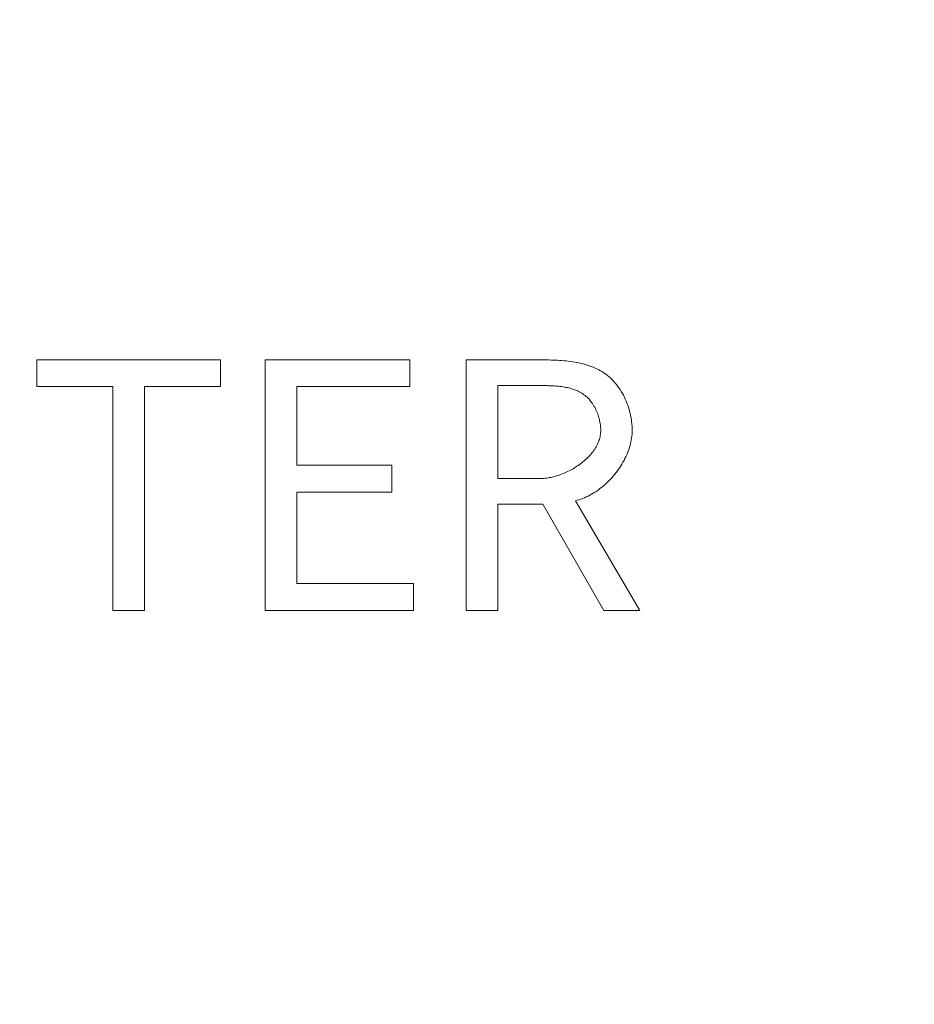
# Model space of a CAD drawing. Header units: millimetres. Extents: x 3925 to 5043, y -86 to 778.
# Tile 192 of 256: x 4320.89 to 4323.48, y 496.61 to 499.45. Entities that reach past the tile are written whole.
import ezdxf

# ---------------------------------------------------------------- set-up
doc = ezdxf.new("R2010")
doc.units = ezdxf.units.MM
doc.header["$LTSCALE"] = 46.255
doc.layers.get('0').update_dxf_attribs({"linetype": 'CONTINUOUS'})
doc.layers.add('H30K-TOP-COVDXF_CONTINUOUS_LINE', color=7, linetype='CONTINUOUS')
doc.styles.get("Standard").update_dxf_attribs({"font": 'txt', "width": 0.7})
doc.dimstyles.new('SLDDIMSTYLE6', dxfattribs={"dimtxt": 0.18, "dimasz": 4.572, "dimexe": 0, "dimexo": 0.0625, "dimgap": 0, "dimtad": 0, "dimtih": 1, "dimtoh": 1, "dimdec": 0, "dimrnd": 1e-09, "dimzin": 0, "dimdsep": 46, "dimtxsty": 'STANDARD', "dimsah": 1, "dimcen": 0.09, "dimadec": 0, "dimazin": 0, "dimtfac": 4.572, "dimtdec": 0, "dimtofl": 0, "dimtmove": 0, "dimatfit": 3, "dimfxl": 1, "dimfrac": 2, "dimtolj": 1, "dimtzin": 0, "dimarcsym": 0})

msp = doc.modelspace()

# ---------------------------------------------------------------- linework, layer by layer
at = {"layer": 'H30K-TOP-COVDXF_CONTINUOUS_LINE', "color": 7, "linetype": 'Continuous', "lineweight": 0}
for p, q in [((4320.9442, 498.4662), (4320.9442, 498.3892)), ((4321.4741, 498.4662), (4320.9442, 498.4662)), ((4321.4741, 498.3892), (4321.4741, 498.4662)), ((4321.6034, 498.4662), (4321.6034, 497.7429)), ((4322.0208, 498.4662), (4321.6034, 498.4662)), ((4322.0208, 498.3892), (4322.0208, 498.4662)), ((4322.1836, 498.4662), (4322.1836, 497.7429)), ((4320.9442, 498.3892), (4321.1632, 498.3892)), ((4321.1632, 498.3892), (4321.1632, 497.7429)), ((4321.255, 497.7429), (4321.255, 498.3892)), ((4321.255, 498.3892), (4321.4741, 498.3892)), ((4321.6951, 498.1623), (4321.6951, 498.3892)), ((4321.6951, 498.3892), (4322.0208, 498.3892)), ((4322.2754, 498.1238), (4322.2754, 498.3922)), ((4321.9695, 498.1623), (4321.6951, 498.1623)), ((4321.9695, 498.0843), (4321.9695, 498.1623)), ((4322.3968, 498.1238), (4322.2754, 498.1238)), ((4321.6951, 497.8208), (4321.6951, 498.0843)), ((4321.6951, 498.0843), (4321.9695, 498.0843)), ((4322.6849, 497.7429), (4322.4994, 498.0597)), ((4322.2754, 497.7429), (4322.2754, 498.0498)), ((4322.2754, 498.0498), (4322.4056, 498.0498)), ((4322.4056, 498.0498), (4322.5813, 497.7429)), ((4322.0316, 497.8208), (4321.6951, 497.8208)), ((4322.0316, 497.7429), (4322.0316, 497.8208)), ((4321.1632, 497.7429), (4321.255, 497.7429)), ((4321.6034, 497.7429), (4322.0316, 497.7429)), ((4322.1836, 497.7429), (4322.2754, 497.7429)), ((4322.5813, 497.7429), (4322.6849, 497.7429))]:
    msp.add_line(p, q, dxfattribs=at)
for points in [[(4322.6632, 498.2629), (4322.6631, 498.2689), (4322.6629, 498.275), (4322.6624, 498.2811), (4322.6617, 498.2871), (4322.6609, 498.2932), (4322.6599, 498.2994), (4322.6588, 498.3055), (4322.6574, 498.3115), (4322.6559, 498.3176), (4322.6542, 498.3237), (4322.6523, 498.3297), (4322.6503, 498.3356), (4322.6481, 498.3415), (4322.6458, 498.3473), (4322.6433, 498.3531), (4322.6406, 498.3588), (4322.6377, 498.3643), (4322.6348, 498.3698), (4322.6316, 498.3752), (4322.6283, 498.3805), (4322.6249, 498.3856), (4322.6213, 498.3906), (4322.6175, 498.3955), (4322.6136, 498.4002), (4322.6096, 498.4047), (4322.6054, 498.4091), (4322.6011, 498.4133), (4322.5966, 498.4173), (4322.592, 498.4212), (4322.5873, 498.4248), (4322.5824, 498.4283), (4322.5774, 498.4316), (4322.5722, 498.4347), (4322.567, 498.4376), (4322.5616, 498.4403), (4322.5561, 498.4428), (4322.5506, 498.4452), (4322.5449, 498.4474), (4322.5392, 498.4495), (4322.5334, 498.4514), (4322.5275, 498.4532), (4322.5216, 498.4548), (4322.5156, 498.4563), (4322.5095, 498.4576), (4322.5034, 498.4589), (4322.4973, 498.46), (4322.4911, 498.461), (4322.4849, 498.4619), (4322.4787, 498.4627), (4322.4725, 498.4634), (4322.4662, 498.464), (4322.46, 498.4645), (4322.4537, 498.465), (4322.4475, 498.4653), (4322.4413, 498.4656), (4322.4351, 498.4658), (4322.4289, 498.466), (4322.4228, 498.4661), (4322.4167, 498.4662), (4322.1836, 498.4662)], [(4322.2754, 498.3922), (4322.4049, 498.3922), (4322.4091, 498.3922), (4322.4132, 498.3921), (4322.4174, 498.392), (4322.4216, 498.3919), (4322.4258, 498.3918), (4322.43, 498.3916), (4322.4342, 498.3914), (4322.4385, 498.3912), (4322.4427, 498.3909), (4322.4469, 498.3905), (4322.4511, 498.3901), (4322.4553, 498.3897), (4322.4595, 498.3891), (4322.4637, 498.3885), (4322.4678, 498.3879), (4322.4719, 498.3871), (4322.476, 498.3863), (4322.48, 498.3853), (4322.484, 498.3843), (4322.4879, 498.3832), (4322.4918, 498.382), (4322.4957, 498.3807), (4322.4994, 498.3793), (4322.5032, 498.3777), (4322.5068, 498.3761), (4322.5104, 498.3743), (4322.5139, 498.3724), (4322.5174, 498.3704), (4322.5207, 498.3682), (4322.524, 498.3659), (4322.5271, 498.3635), (4322.5302, 498.3609), (4322.5331, 498.3583), (4322.5359, 498.3555), (4322.5386, 498.3526), (4322.5412, 498.3496), (4322.5438, 498.3465), (4322.5462, 498.3433), (4322.5486, 498.34), (4322.5508, 498.3366), (4322.5529, 498.3331), (4322.555, 498.3295), (4322.5569, 498.3259), (4322.5587, 498.3222), (4322.5604, 498.3184), (4322.5621, 498.3146), (4322.5636, 498.3107), (4322.5649, 498.3068), (4322.5662, 498.3029), (4322.5674, 498.2989), (4322.5684, 498.2949), (4322.5693, 498.2909), (4322.5702, 498.2869), (4322.5708, 498.2829), (4322.5714, 498.2789), (4322.5718, 498.2749), (4322.5722, 498.2709), (4322.5724, 498.2669), (4322.5724, 498.2629)], [(4322.5724, 498.2629), (4322.5723, 498.2591), (4322.5721, 498.2554), (4322.5717, 498.2516), (4322.5711, 498.2479), (4322.5703, 498.2442), (4322.5694, 498.2405), (4322.5684, 498.2369), (4322.5672, 498.2332), (4322.5658, 498.2297), (4322.5643, 498.2261), (4322.5627, 498.2226), (4322.561, 498.2191), (4322.5591, 498.2156), (4322.5571, 498.2122), (4322.5549, 498.2088), (4322.5527, 498.2055), (4322.5503, 498.2022), (4322.5478, 498.199), (4322.5453, 498.1958), (4322.5426, 498.1926), (4322.5398, 498.1895), (4322.5369, 498.1865), (4322.5339, 498.1835), (4322.5309, 498.1805), (4322.5277, 498.1776), (4322.5245, 498.1748), (4322.5212, 498.172), (4322.5178, 498.1693), (4322.5144, 498.1666), (4322.5108, 498.1641), (4322.5073, 498.1615), (4322.5036, 498.1591), (4322.4999, 498.1567), (4322.4962, 498.1544), (4322.4924, 498.1521), (4322.4886, 498.15), (4322.4847, 498.1479), (4322.4808, 498.1458), (4322.4768, 498.1439), (4322.4729, 498.142), (4322.4689, 498.1402), (4322.4648, 498.1385), (4322.4608, 498.1369), (4322.4567, 498.1354), (4322.4527, 498.1339), (4322.4486, 498.1326), (4322.4445, 498.1313), (4322.4405, 498.1301), (4322.4364, 498.1291), (4322.4323, 498.1281), (4322.4283, 498.1272), (4322.4243, 498.1264), (4322.4202, 498.1257), (4322.4163, 498.1251), (4322.4123, 498.1247), (4322.4084, 498.1243), (4322.4045, 498.124), (4322.4006, 498.1238), (4322.3968, 498.1238)], [(4322.4994, 498.0597), (4322.5047, 498.061), (4322.5099, 498.0626), (4322.5152, 498.0643), (4322.5204, 498.0663), (4322.5256, 498.0684), (4322.5307, 498.0706), (4322.5358, 498.0731), (4322.5409, 498.0757), (4322.5459, 498.0785), (4322.5509, 498.0814), (4322.5558, 498.0845), (4322.5607, 498.0877), (4322.5655, 498.0911), (4322.5702, 498.0946), (4322.5749, 498.0983), (4322.5795, 498.102), (4322.584, 498.1059), (4322.5884, 498.1099), (4322.5928, 498.1141), (4322.597, 498.1183), (4322.6012, 498.1227), (4322.6052, 498.1271), (4322.6092, 498.1316), (4322.613, 498.1363), (4322.6168, 498.141), (4322.6204, 498.1458), (4322.6239, 498.1507), (4322.6273, 498.1556), (4322.6306, 498.1606), (4322.6337, 498.1657), (4322.6367, 498.1709), (4322.6396, 498.1761), (4322.6423, 498.1813), (4322.6448, 498.1866), (4322.6473, 498.1919), (4322.6495, 498.1973), (4322.6516, 498.2027), (4322.6536, 498.2081), (4322.6554, 498.2136), (4322.657, 498.2191), (4322.6584, 498.2245), (4322.6597, 498.23), (4322.6607, 498.2355), (4322.6616, 498.241), (4322.6623, 498.2465), (4322.6628, 498.252), (4322.6631, 498.2575), (4322.6632, 498.2629)]]:
    msp.add_lwpolyline(points, dxfattribs=at)

# ---------------------------------------------------------------- leaders
at = {"color": 2, "linetype": 'Continuous', "lineweight": 0}
msp.add_leader([(4316.9463, 543.4088), (4412.2068, 481.9042)], dimstyle='SLDDIMSTYLE6', dxfattribs=at)

doc.saveas('drawing.dxf')
